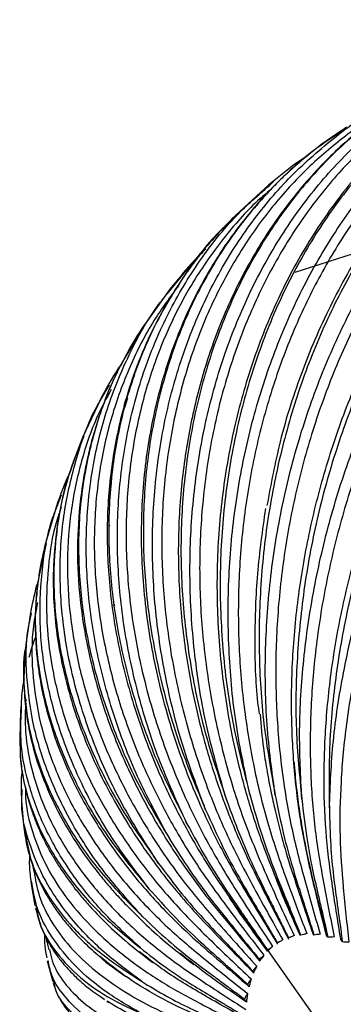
# Paper-space layout '_Isométrica' of a CAD drawing. Header units: millimetres. Extents: x -1033 to 124, y -743 to 515.
# Tile 19 of 44: x -896 to -858, y -346 to -228. Entities that reach past the tile are written whole.
import ezdxf

# ---------------------------------------------------------------- set-up
doc = ezdxf.new("R2010")
doc.units = ezdxf.units.MM

psp = doc.layouts.new('_Isométrica')

# ---------------------------------------------------------------- linework, layer by layer
at = {"color": 7, "linetype": 'Continuous', "lineweight": 25}
for p, q in [((-866.57, -247.44), (-871.02, -251.54)), ((-865.96, -246.97), (-866.61, -247.48)), ((-866.54, -247.55), (-865.96, -247.01)), ((-870.97, -251.49), (-871.42, -251.98)), ((-870.9, -251.56), (-871.37, -251.99)), ((-855.46, -255.39), (-863.46, -257.93)), ((-878.27, -259.94), (-875.51, -256.53)), ((-878.29, -259.78), (-881.58, -264.36)), ((-878.04, -259.5), (-878.35, -259.86)), ((-881.48, -264.28), (-882.37, -265.8)), ((-886.71, -273.23), (-885.64, -271.39)), ((-886.69, -273.06), (-888.87, -277.68)), ((-888.8, -277.51), (-888.94, -277.91)), ((-888.71, -277.54), (-888.86, -277.92)), ((-892.1, -286.42), (-891.37, -284.53)), ((-892.08, -286.2), (-893.36, -290.61)), ((-885.61, -288.21), (-885.74, -288.33)), ((-893.22, -290.39), (-893.57, -292.05)), ((-885.01, -297.7), (-885.19, -297.88)), ((-895.12, -298.9), (-895.64, -302.45)), ((-895.03, -298.91), (-894.99, -298.71)), ((-896.22, -309.64), (-896.31, -310.48)), ((-896.18, -310.49), (-896.17, -309.69)), ((-896.3, -310.48), (-896.38, -313.64)), ((-896.39, -313.64), (-896.36, -314.19)), ((-896.26, -313.64), (-896.27, -314.14)), ((-863.57, -316.48), (-863.54, -316.83)), ((-896.13, -321.2), (-896.09, -319.77)), ((-896.16, -321.2), (-895.93, -324.03)), ((-895.92, -324.03), (-895.68, -325.14)), ((-894.84, -328.85), (-894.71, -329.65)), ((-895.05, -330.75), (-895.01, -331.16)), ((-895.01, -331.16), (-894.56, -333.71)), ((-894.91, -331.14), (-894.98, -330.79)), ((-894.44, -333.69), (-894.39, -333.94)), ((-865.31, -338.05), (-865.59, -338.23)), ((-861.16, -337.24), (-861.27, -337.17)), ((-843.77, -371.52), (-866.65, -339.11)), ((-893.09, -340.31), (-893.06, -340.48)), ((-893.05, -340.48), (-892.43, -342.82)), ((-892.94, -340.45), (-892.97, -340.32)), ((-892.33, -342.79), (-892.3, -342.94)), ((-885.96, -345.14), (-885.73, -345.3))]:
    psp.add_line(p, q, dxfattribs=at)
for points, knots in [([(-825.22, -228.58), (-826.36, -228.78), (-828.61, -229.17), (-831.7, -230.03), (-834.55, -230.99), (-837.23, -232.08), (-841.09, -233.93), (-846, -236.92), (-851.68, -241.56), (-856.81, -247.03), (-861.32, -253.25), (-865.16, -260.15), (-868.27, -267.61), (-870.61, -275.54), (-872.15, -283.82), (-872.86, -292.34), (-872.73, -300.98), (-871.78, -309.61), (-870.41, -316.23), (-869.13, -320.84), (-868.3, -323.52), (-867.34, -326.31), (-866.09, -329.58), (-864.51, -333.25), (-863.38, -335.93), (-862.83, -337.24)], [0, 0, 0, 0, 0.0286183, 0.0566188, 0.0820348, 0.1068198, 0.1310883, 0.1917096, 0.2521105, 0.312734, 0.3730776, 0.4333447, 0.494023, 0.5542926, 0.6145707, 0.6752012, 0.7354019, 0.7957294, 0.8562899, 0.8763067, 0.8959394, 0.9151892, 0.938406, 0.9700147, 1, 1, 1, 1]), ([(-868.81, -320.53), (-869.41, -317.73), (-870.62, -312.14), (-871.43, -303.49), (-871.49, -294.82), (-870.73, -286.23), (-869.18, -277.85), (-866.85, -269.79), (-863.78, -262.16), (-860.02, -255.07), (-855.6, -248.62), (-850.6, -242.91), (-845.08, -238), (-839.1, -233.96), (-832.76, -230.88), (-826.16, -228.73), (-821.64, -228.17), (-819.38, -227.88)], [0, 0, 0, 0, 0.066437, 0.132811, 0.199713, 0.26608, 0.332528, 0.399407, 0.465726, 0.532273, 0.599086, 0.665379, 0.732051, 0.799173, 0.866265, 0.933076, 1, 1, 1, 1]), ([(-817.52, -228.33), (-818.97, -228.43), (-822.37, -228.65), (-827.55, -229.89), (-832.95, -231.83), (-838.05, -234.4), (-842.91, -237.58), (-847.6, -241.45), (-852.08, -246.05), (-856.25, -251.36), (-860.02, -257.34), (-863.3, -263.93), (-866, -271.01), (-868.08, -278.47), (-869.49, -286.18), (-870.21, -293.99), (-870.27, -301.77), (-869.69, -309.37), (-868.52, -316.69), (-866.85, -323.64), (-864.58, -330.37), (-862.9, -334.77), (-862.02, -337.07)], [0, 0, 0, 0, 0.037544, 0.087579, 0.136104, 0.18296, 0.229816, 0.278342, 0.328376, 0.379718, 0.432124, 0.485319, 0.538999, 0.592843, 0.646527, 0.699729, 0.752146, 0.803501, 0.853552, 0.902095, 0.948971, 1, 1, 1, 1]), ([(-808.93, -227.78), (-810.73, -227.73), (-814.75, -227.63), (-820.96, -228.71), (-827.49, -230.75), (-833.81, -233.84), (-839.82, -237.87), (-845.42, -242.79), (-850.52, -248.51), (-855.06, -254.95), (-858.99, -262.04), (-862.25, -269.67), (-864.79, -277.74), (-866.59, -286.12), (-867.61, -294.71), (-867.83, -303.39), (-867.31, -312.04), (-866.3, -317.67), (-865.8, -320.48)], [0, 0, 0, 0, 0.051132, 0.114035, 0.177298, 0.240987, 0.304648, 0.368043, 0.431544, 0.494483, 0.557596, 0.621016, 0.683924, 0.747146, 0.810473, 0.873371, 0.936711, 1, 1, 1, 1]), ([(-865.8, -320.48), (-866.18, -317.69), (-866.92, -312.11), (-867.08, -303.48), (-866.51, -294.84), (-865.16, -286.27), (-863.06, -277.9), (-860.25, -269.86), (-856.76, -262.24), (-852.63, -255.17), (-847.94, -248.73), (-842.73, -243.02), (-837.09, -238.12), (-831.06, -234.08), (-824.76, -230.99), (-818.29, -228.88), (-811.75, -227.88), (-806.95, -227.65), (-804.41, -228.06), (-804, -228.13)], [0, 0, 0, 0, 0.061562, 0.123065, 0.185058, 0.246554, 0.308126, 0.370098, 0.43155, 0.493213, 0.555123, 0.616552, 0.678331, 0.740528, 0.802696, 0.864605, 0.926617, 0.988081, 1, 1, 1, 1]), ([(-808.86, -227.7), (-810.35, -227.68), (-813.21, -227.66), (-817.11, -228.07), (-820.8, -228.75), (-825.55, -230.04), (-831.33, -232.36), (-837.94, -236.26), (-844.12, -241.2), (-849.75, -247.1), (-854.77, -253.85), (-859.09, -261.36), (-862.62, -269.51), (-865.27, -277.7), (-866.31, -283.27), (-866.79, -285.83)], [0, 0, 0, 0, 0.053401, 0.102127, 0.148674, 0.194188, 0.285535, 0.376827, 0.467791, 0.559073, 0.649891, 0.740741, 0.832047, 0.922714, 1, 1, 1, 1]), ([(-802.45, -228.73), (-802.47, -228.73), (-804.4, -228.35), (-808.31, -228.37), (-814.05, -228.84), (-819.62, -230.15), (-824.94, -232.1), (-830, -234.67), (-834.9, -237.85), (-839.67, -241.72), (-844.29, -246.31), (-848.68, -251.62), (-852.72, -257.59), (-856.34, -264.16), (-859.44, -271.23), (-861.97, -278.68), (-863.88, -286.37), (-865.14, -294.17), (-865.76, -301.92), (-865.76, -309.51), (-865.17, -316.81), (-864.07, -323.73), (-862.38, -330.44), (-861.09, -334.83), (-860.42, -337.12)], [0, 0, 0, 0, 0.000601, 0.049724, 0.097848, 0.144748, 0.190234, 0.234153, 0.278073, 0.323559, 0.370458, 0.418583, 0.467705, 0.517567, 0.567883, 0.618355, 0.668674, 0.718543, 0.767675, 0.815813, 0.862728, 0.90823, 0.952168, 1, 1, 1, 1]), ([(-796.46, -229.3), (-797.63, -229.09), (-800.88, -228.51), (-806.37, -228.69), (-812.8, -229.73), (-819.2, -231.83), (-825.48, -234.91), (-831.53, -238.93), (-837.26, -243.84), (-842.57, -249.54), (-847.4, -255.95), (-851.69, -263), (-855.38, -270.58), (-858.43, -278.59), (-860.78, -286.91), (-862.4, -295.44), (-863.27, -304.04), (-863.43, -312.62), (-862.89, -318.19), (-862.62, -320.98)], [0, 0, 0, 0, 0.034019, 0.094517, 0.154543, 0.214914, 0.275691, 0.336441, 0.396937, 0.457535, 0.517596, 0.577824, 0.638344, 0.698375, 0.758707, 0.819139, 0.879161, 0.939605, 1, 1, 1, 1]), ([(-825.18, -228.68), (-826.33, -228.83), (-829.77, -229.3), (-835.3, -231.17), (-841.67, -234.2), (-847.64, -238.24), (-853.12, -243.15), (-858.02, -248.86), (-862.29, -255.29), (-865.88, -262.35), (-868.72, -269.95), (-870.8, -277.99), (-872.07, -286.34), (-872.53, -294.89), (-872.14, -303.53), (-870.98, -312.14), (-869.53, -317.73), (-868.81, -320.53)], [0, 0, 0, 0, 0.034636, 0.103568, 0.172965, 0.242331, 0.311407, 0.380599, 0.449179, 0.517949, 0.587051, 0.655597, 0.724485, 0.793488, 0.862023, 0.931039, 1, 1, 1, 1]), ([(-862.62, -320.98), (-862.76, -318.24), (-863.03, -312.75), (-862.49, -304.27), (-861.26, -295.76), (-859.28, -287.31), (-856.62, -279.06), (-853.29, -271.12), (-849.35, -263.59), (-844.86, -256.59), (-839.86, -250.22), (-834.45, -244.56), (-828.67, -239.68), (-822.6, -235.65), (-816.34, -232.55), (-810, -230.43), (-803.67, -229.29), (-797.46, -229.26), (-793.08, -229.7), (-790.88, -230.45), (-790.6, -230.54)], [0, 0, 0, 0, 0.058153, 0.11625, 0.17481, 0.232901, 0.291064, 0.349603, 0.407653, 0.465901, 0.524383, 0.58241, 0.640769, 0.699521, 0.758247, 0.816727, 0.875306, 0.933366, 0.991587, 1, 1, 1, 1]), ([(-871.6, -321.12), (-872.41, -318.36), (-874.05, -312.83), (-875.48, -304.28), (-876.12, -295.71), (-875.91, -287.2), (-874.87, -278.9), (-873, -270.9), (-870.32, -263.34), (-866.89, -256.3), (-862.74, -249.9), (-857.93, -244.21), (-852.53, -239.31), (-846.58, -235.31), (-840.91, -232.45), (-837.14, -231.37), (-835.62, -230.93)], [0, 0, 0, 0, 0.0728944, 0.1457197, 0.2191249, 0.2919421, 0.3648488, 0.4382286, 0.5109935, 0.5840082, 0.6573153, 0.7300519, 0.8032048, 0.8768506, 0.9504639, 1, 1, 1, 1]), ([(-789.23, -231.38), (-789.29, -231.36), (-791.08, -230.71), (-794.82, -230.19), (-800.34, -229.9), (-805.87, -230.51), (-811.28, -231.83), (-816.51, -233.81), (-821.55, -236.38), (-826.47, -239.56), (-831.33, -243.4), (-836.11, -247.96), (-840.71, -253.23), (-845.05, -259.14), (-849.02, -265.64), (-852.55, -272.62), (-855.56, -279.98), (-857.99, -287.56), (-859.81, -295.24), (-861.02, -302.88), (-861.62, -310.34), (-861.64, -317.52), (-861.15, -324.33), (-860.07, -330.91), (-859.19, -335.22), (-858.73, -337.47)], [0, 0, 0, 0, 0.001417, 0.04887, 0.09562, 0.141421, 0.186055, 0.229344, 0.271142, 0.312941, 0.356229, 0.400864, 0.446664, 0.493414, 0.540868, 0.588754, 0.636787, 0.684677, 0.732137, 0.778896, 0.824709, 0.869358, 0.912662, 0.954478, 1, 1, 1, 1]), ([(-782.5, -233.13), (-783.71, -232.69), (-786.76, -231.59), (-792.01, -230.93), (-798.09, -231.04), (-804.31, -232.19), (-810.57, -234.32), (-816.81, -237.41), (-822.9, -241.42), (-828.76, -246.29), (-834.29, -251.93), (-839.42, -258.26), (-844.09, -265.21), (-848.24, -272.66), (-851.8, -280.53), (-854.73, -288.7), (-856.99, -297.05), (-858.53, -305.47), (-859.4, -313.86), (-859.35, -319.3), (-859.32, -322.02)], [0, 0, 0, 0, 0.037067, 0.093606, 0.150372, 0.206696, 0.263343, 0.320371, 0.377373, 0.434138, 0.490997, 0.547354, 0.603867, 0.660653, 0.716981, 0.773591, 0.830295, 0.886615, 0.943331, 1, 1, 1, 1]), ([(-834.43, -231.04), (-834.61, -231.08), (-836.69, -231.53), (-840.42, -233.04), (-845.56, -235.55), (-850.39, -238.75), (-855, -242.6), (-859.35, -247.18), (-863.32, -252.46), (-866.83, -258.4), (-869.79, -264.94), (-872.13, -271.96), (-873.78, -279.36), (-874.72, -287), (-874.95, -294.73), (-874.48, -302.42), (-873.36, -309.95), (-871.65, -317.18), (-869.45, -324.04), (-866.63, -330.69), (-864.59, -335.04), (-863.52, -337.3)], [0, 0, 0, 0, 0.005161, 0.05807, 0.109158, 0.160246, 0.213155, 0.26771, 0.323689, 0.380829, 0.438828, 0.497357, 0.556065, 0.614598, 0.672606, 0.729757, 0.785751, 0.840323, 0.893252, 0.944362, 1, 1, 1, 1]), ([(-859.32, -322.02), (-859.21, -319.36), (-858.99, -314.06), (-857.73, -305.83), (-855.81, -297.56), (-853.2, -289.35), (-849.95, -281.3), (-846.09, -273.55), (-841.69, -266.19), (-836.81, -259.33), (-831.51, -253.06), (-825.87, -247.48), (-819.96, -242.65), (-813.84, -238.63), (-807.63, -235.52), (-801.42, -233.35), (-795.31, -232.15), (-789.4, -231.95), (-783.85, -232.63), (-780.49, -233.86), (-778.87, -234.45)], [0, 0, 0, 0, 0.055631, 0.11121, 0.167232, 0.222804, 0.278445, 0.334447, 0.389979, 0.445703, 0.501649, 0.55716, 0.612989, 0.669194, 0.725374, 0.781319, 0.837358, 0.892901, 0.948598, 1, 1, 1, 1]), ([(-841.72, -232.84), (-842.87, -233.29), (-845.17, -234.21), (-848.27, -235.83), (-851.19, -237.57), (-854.78, -240.07), (-858.96, -243.6), (-863.45, -248.51), (-867.38, -254.01), (-870.72, -260.06), (-873.43, -266.58), (-875.46, -273.5), (-876.81, -280.73), (-877.46, -288.19), (-877.39, -295.8), (-876.68, -302.82), (-875.53, -309.17), (-874.13, -314.77), (-872.74, -319.08), (-871.62, -322.13), (-870.76, -324.3), (-869.62, -326.97), (-868.03, -330.32), (-866.13, -333.96), (-864.83, -336.51), (-864.21, -337.72)], [0, 0, 0, 0, 0.032804, 0.065618, 0.096666, 0.126748, 0.186193, 0.245883, 0.30534, 0.364637, 0.424295, 0.483815, 0.543066, 0.602604, 0.662172, 0.721394, 0.765718, 0.810321, 0.853195, 0.868652, 0.884517, 0.906276, 0.93467, 0.969104, 1, 1, 1, 1]), ([(-841.69, -232.86), (-841.95, -232.94), (-844.47, -233.71), (-848.92, -236.1), (-854.88, -240.04), (-860.24, -244.94), (-864.96, -250.59), (-868.98, -256.95), (-872.24, -263.93), (-874.72, -271.42), (-876.36, -279.34), (-877.15, -287.56), (-877.08, -295.97), (-876.13, -304.45), (-874.38, -312.9), (-872.53, -318.38), (-871.6, -321.12)], [0, 0, 0, 0, 0.008698, 0.08544, 0.162147, 0.238533, 0.315048, 0.390885, 0.466933, 0.543349, 0.619149, 0.695328, 0.771633, 0.847421, 0.923741, 1, 1, 1, 1]), ([(-777.72, -235.5), (-779.08, -234.96), (-782.01, -233.79), (-786.88, -232.97), (-792.11, -232.85), (-797.41, -233.52), (-802.67, -234.9), (-807.81, -236.91), (-812.82, -239.5), (-817.77, -242.66), (-822.72, -246.48), (-827.66, -250.98), (-832.49, -256.16), (-837.12, -261.97), (-841.47, -268.34), (-845.43, -275.17), (-848.93, -282.34), (-851.9, -289.74), (-854.31, -297.21), (-856.12, -304.63), (-857.35, -311.87), (-858, -318.82), (-858.13, -325.4), (-857.68, -331.76), (-857.22, -335.92), (-856.98, -338.09)], [0, 0, 0, 0, 0.0392352, 0.0848914, 0.1298709, 0.1739366, 0.2168809, 0.2585299, 0.2987455, 0.3389611, 0.3806101, 0.4235543, 0.46762, 0.5125996, 0.5582558, 0.6043285, 0.6505428, 0.6966187, 0.7422812, 0.7872698, 0.8313471, 0.8743052, 0.9159698, 0.9562024, 1, 1, 1, 1]), ([(-874.13, -322.26), (-875.14, -319.56), (-877.16, -314.18), (-879.15, -305.85), (-880.34, -297.48), (-880.63, -289.16), (-880.05, -281.03), (-878.59, -273.2), (-876.27, -265.76), (-873.14, -258.84), (-869.23, -252.53), (-864.61, -246.9), (-859.28, -242.11), (-855.01, -238.97), (-852.39, -237.74), (-851.92, -237.52)], [0, 0, 0, 0, 0.081646, 0.163214, 0.245432, 0.326991, 0.408651, 0.49084, 0.572341, 0.654121, 0.736229, 0.817698, 0.899633, 0.982121, 1, 1, 1, 1]), ([(-850.03, -237.09), (-850.81, -237.46), (-853.3, -238.66), (-857.21, -241.35), (-861.76, -245.15), (-865.98, -249.68), (-869.77, -254.9), (-873.05, -260.75), (-875.72, -267.18), (-877.71, -274.07), (-878.98, -281.32), (-879.49, -288.8), (-879.26, -296.36), (-878.32, -303.88), (-876.71, -311.21), (-874.51, -318.26), (-871.82, -324.94), (-868.5, -331.4), (-866.13, -335.62), (-864.89, -337.82)], [0, 0, 0, 0, 0.02553, 0.081414, 0.139289, 0.198965, 0.260199, 0.322703, 0.386148, 0.450171, 0.514391, 0.578418, 0.641871, 0.704388, 0.765638, 0.825333, 0.883231, 0.939138, 1, 1, 1, 1]), ([(-857.25, -240.54), (-858.29, -241.23), (-860.17, -242.49), (-862.53, -244.41), (-864.36, -246.03), (-865.86, -247.49), (-867.22, -248.91), (-869.34, -251.32), (-872.05, -254.9), (-875.36, -260.46), (-878.28, -267.11), (-880.51, -274.9), (-881.74, -283.12), (-881.97, -291.62), (-881.18, -300.29), (-879.66, -307.7), (-877.86, -313.77), (-876.18, -318.42), (-874.62, -322.07), (-873.24, -324.98), (-871.91, -327.59), (-870.06, -330.89), (-867.82, -334.53), (-866.27, -337.1), (-865.53, -338.32)], [0, 0, 0, 0, 0.036947, 0.067132, 0.090668, 0.110902, 0.130808, 0.150402, 0.208088, 0.265452, 0.342099, 0.419015, 0.495415, 0.572227, 0.648845, 0.725218, 0.768263, 0.811232, 0.851003, 0.868771, 0.892644, 0.924589, 0.964029, 1, 1, 1, 1]), ([(-857.41, -240.78), (-858.73, -241.62), (-862.04, -243.75), (-866.65, -248.12), (-871.22, -253.67), (-875.01, -259.91), (-877.99, -266.74), (-880.12, -274.06), (-881.38, -281.77), (-881.73, -289.77), (-881.19, -297.93), (-879.73, -306.14), (-877.46, -314.32), (-875.24, -319.61), (-874.13, -322.26)], [0, 0, 0, 0, 0.0569958, 0.1429688, 0.229086, 0.314441, 0.4000328, 0.4860389, 0.5713517, 0.6570909, 0.7429723, 0.8282723, 0.9141708, 1, 1, 1, 1]), ([(-861.99, -244.01), (-862.24, -244.16), (-863.63, -245.04), (-864.91, -246.1), (-865.96, -246.97)], [0, 0, 0, 0, 0.175416, 1, 1, 1, 1]), ([(-857.96, -337.71), (-858.32, -335.49), (-859.01, -331.24), (-859.81, -324.75), (-860.03, -318.03), (-859.73, -310.94), (-858.86, -303.56), (-857.38, -296.01), (-855.3, -288.41), (-852.63, -280.9), (-849.4, -273.61), (-845.69, -266.69), (-841.55, -260.24), (-837.08, -254.38), (-832.93, -249.69), (-830.2, -247.21), (-829.14, -246.24)], [0, 0, 0, 0, 0.072471, 0.139043, 0.207985, 0.279067, 0.352001, 0.426443, 0.502, 0.578242, 0.654712, 0.730948, 0.806494, 0.880921, 0.953836, 1, 1, 1, 1]), ([(-876.36, -323.91), (-877.54, -321.33), (-879.9, -316.17), (-882.39, -308.16), (-884.06, -300.1), (-884.8, -292.08), (-884.62, -284.22), (-883.53, -276.62), (-881.54, -269.4), (-878.68, -262.65), (-874.97, -256.5), (-870.94, -251.38), (-867.86, -248.7), (-866.54, -247.55)], [0, 0, 0, 0, 0.092933, 0.185779, 0.279363, 0.372198, 0.465148, 0.5587, 0.651468, 0.744555, 0.838015, 0.930747, 1, 1, 1, 1]), ([(-866.39, -248.07), (-866.81, -248.41), (-868.78, -250.04), (-871.84, -253.55), (-875.51, -258.63), (-878.57, -264.36), (-880.99, -270.61), (-882.68, -277.31), (-883.6, -284.34), (-883.74, -291.57), (-883.1, -298.87), (-881.73, -306.1), (-879.69, -313.15), (-877.05, -319.92), (-873.92, -326.31), (-870.17, -332.48), (-867.5, -336.51), (-866.11, -338.61)], [0, 0, 0, 0, 0.0183002, 0.0863645, 0.1562063, 0.2274964, 0.2998591, 0.3728819, 0.4461291, 0.5191569, 0.5915295, 0.6628341, 0.7326943, 0.8007805, 0.8668167, 0.9305832, 1, 1, 1, 1]), ([(-871.42, -251.98), (-872.17, -252.76), (-873.65, -254.31), (-875.48, -256.64), (-877.02, -258.79), (-878.31, -260.81), (-879.85, -263.48), (-881.52, -266.91), (-883.44, -271.95), (-885.01, -278.04), (-885.93, -285.22), (-885.97, -292.64), (-885.13, -300.18), (-883.44, -307.76), (-881.04, -314.88), (-878.13, -321.43), (-875.62, -326.02), (-873.66, -329.2), (-872.3, -331.29), (-870.53, -333.79), (-868.63, -336.46), (-867.32, -338.3), (-866.74, -339.12)], [0, 0, 0, 0, 0.0363027, 0.0720796, 0.100944, 0.1284523, 0.1553068, 0.2072498, 0.2593869, 0.3385566, 0.4171674, 0.4960143, 0.5750724, 0.6536042, 0.7324148, 0.7987999, 0.8639249, 0.8837817, 0.9062738, 0.9356014, 0.9712147, 1, 1, 1, 1]), ([(-871.37, -251.99), (-871.63, -252.23), (-873.64, -254.04), (-876.66, -258.1), (-880.31, -264.12), (-883.03, -270.75), (-884.87, -277.82), (-885.78, -285.25), (-885.75, -292.92), (-884.8, -300.74), (-882.9, -308.59), (-880.17, -316.37), (-877.63, -321.4), (-876.36, -323.91)], [0, 0, 0, 0, 0.015146, 0.114107, 0.212192, 0.31055, 0.409384, 0.50742, 0.605947, 0.704638, 0.80266, 0.90137, 1, 1, 1, 1]), ([(-874.11, -255.12), (-874.58, -255.59), (-875.97, -256.93), (-877.22, -258.48), (-878.04, -259.5)], [0, 0, 0, 0, 0.3436499, 1, 1, 1, 1]), ([(-878.25, -326.06), (-879.58, -323.63), (-882.24, -318.77), (-885.16, -311.19), (-887.23, -303.55), (-888.35, -295.91), (-888.53, -288.41), (-887.76, -281.14), (-886.05, -274.18), (-883.38, -267.71), (-880.76, -262.92), (-878.77, -260.54), (-878.27, -259.94)], [0, 0, 0, 0, 0.106827, 0.213553, 0.321128, 0.427842, 0.534687, 0.642226, 0.748863, 0.855866, 0.963298, 1, 1, 1, 1]), ([(-877.34, -259.47), (-878.36, -260.84), (-880.61, -263.87), (-883.3, -269.16), (-885.51, -275.19), (-886.94, -281.62), (-887.56, -288.35), (-887.38, -295.25), (-886.39, -302.2), (-884.66, -309.07), (-882.24, -315.74), (-879.23, -322.12), (-875.73, -328.14), (-871.59, -333.93), (-868.67, -337.7), (-867.15, -339.67)], [0, 0, 0, 0, 0.065185, 0.144165, 0.224334, 0.305234, 0.386382, 0.467288, 0.547467, 0.626463, 0.70386, 0.77929, 0.85245, 0.923095, 1, 1, 1, 1]), ([(-881.52, -264.26), (-882.19, -265.3), (-883.24, -266.94), (-884.09, -268.65), (-884.4, -269.27)], [0, 0, 0, 0, 0.6375, 1, 1, 1, 1]), ([(-859.67, -337.24), (-860.25, -334.97), (-861.36, -330.6), (-862.78, -323.94), (-863.62, -317.05), (-863.94, -309.79), (-863.68, -302.25), (-862.8, -294.53), (-861.29, -286.78), (-859.15, -279.13), (-856.49, -271.81), (-854.27, -267.27), (-853.19, -265.07)], [0, 0, 0, 0, 0.09966, 0.191209, 0.286016, 0.383766, 0.484063, 0.586433, 0.690337, 0.795182, 0.900341, 1, 1, 1, 1]), ([(-882.37, -265.8), (-883.15, -267.05), (-885.11, -270.22), (-887.25, -275.9), (-888.87, -282.64), (-889.49, -289.71), (-889.15, -296.98), (-887.85, -304.36), (-885.58, -311.73), (-882.46, -319.03), (-879.65, -323.71), (-878.25, -326.06)], [0, 0, 0, 0, 0.075121, 0.190592, 0.306621, 0.421716, 0.537386, 0.653247, 0.768324, 0.884209, 1, 1, 1, 1]), ([(-884.68, -269.81), (-884.72, -269.9), (-885.14, -270.7), (-885.77, -272.19), (-886.6, -274.3), (-887.3, -276.41), (-887.9, -278.52), (-888.4, -280.66), (-889.03, -284.02), (-889.52, -288.69), (-889.46, -294.75), (-888.72, -300.9), (-887.32, -307.09), (-885.27, -313.24), (-883.13, -318.05), (-881.32, -321.53), (-880.11, -323.69), (-878.87, -325.72), (-877.56, -327.76), (-875.91, -330.14), (-873.64, -333.18), (-870.75, -336.62), (-868.7, -339.09), (-867.71, -340.28)], [0, 0, 0, 0, 0.004126, 0.038176, 0.070534, 0.102289, 0.133615, 0.164809, 0.195881, 0.278416, 0.361053, 0.444215, 0.526802, 0.60924, 0.692146, 0.723295, 0.753865, 0.782759, 0.809963, 0.841485, 0.886703, 0.945177, 1, 1, 1, 1]), ([(-884.15, -268.78), (-884.28, -268.97), (-885.27, -270.36), (-886.07, -271.89), (-886.76, -273.2)], [0, 0, 0, 0, 0.139056, 1, 1, 1, 1]), ([(-885.42, -271.93), (-885.99, -272.98), (-887.53, -275.8), (-889.19, -280.84), (-890.44, -286.94), (-890.81, -293.31), (-890.36, -299.8), (-889.09, -306.31), (-887.06, -312.72), (-884.34, -318.93), (-881.01, -324.84), (-877.21, -330.4), (-872.77, -335.71), (-869.64, -339.17), (-868.01, -340.97)], [0, 0, 0, 0, 0.05229, 0.141065, 0.23065, 0.32051, 0.4101, 0.498887, 0.586364, 0.672069, 0.755597, 0.83661, 0.914839, 1, 1, 1, 1]), ([(-879.77, -328.66), (-881.22, -326.42), (-884.12, -321.93), (-887.4, -314.89), (-889.81, -307.76), (-891.24, -300.6), (-891.71, -293.54), (-891.21, -286.65), (-889.65, -280.09), (-888.12, -275.6), (-886.85, -273.46), (-886.71, -273.23)], [0, 0, 0, 0, 0.122975, 0.245834, 0.369671, 0.492516, 0.615512, 0.739307, 0.862063, 0.985242, 1, 1, 1, 1]), ([(-885.62, -285.29), (-885.44, -283.39), (-885.05, -279.2), (-884.23, -275.11), (-883.46, -273.04), (-883.45, -273.03)], [0, 0, 0, 0, 0.451845, 0.997745, 1, 1, 1, 1]), ([(-888.94, -277.91), (-889.58, -279.58), (-890.88, -282.95), (-891.92, -287.9), (-892.52, -293.87), (-892.2, -300.78), (-890.56, -308.65), (-887.65, -316.48), (-884.52, -322.29), (-882.02, -326.13), (-880.63, -328.1), (-879.19, -330.03), (-877.42, -332.23), (-874.98, -335.03), (-871.83, -338.24), (-869.58, -340.55), (-868.48, -341.69)], [0, 0, 0, 0, 0.079653, 0.1608763, 0.2386164, 0.3551537, 0.4721836, 0.5884022, 0.7052813, 0.7384327, 0.7698951, 0.7994557, 0.8316992, 0.8787243, 0.9407009, 1, 1, 1, 1]), ([(-888.86, -277.92), (-889.45, -279.31), (-890.88, -282.69), (-892.04, -288.46), (-892.47, -295.08), (-891.87, -301.87), (-890.29, -308.72), (-887.73, -315.54), (-884.31, -322.25), (-881.28, -326.52), (-879.77, -328.66)], [0, 0, 0, 0, 0.090435, 0.220823, 0.350159, 0.480142, 0.61034, 0.739657, 0.869881, 1, 1, 1, 1]), ([(-890.51, -282.15), (-890.56, -282.25), (-891.23, -283.6), (-891.7, -285.06), (-892.14, -286.41)], [0, 0, 0, 0, 0.071202, 1, 1, 1, 1]), ([(-891.42, -286.08), (-891.59, -286.55), (-892.41, -288.83), (-893.06, -293.2), (-893.31, -299.11), (-892.64, -305.14), (-891.16, -311.14), (-888.9, -317.02), (-885.94, -322.68), (-882.38, -328.04), (-878.34, -333.05), (-873.66, -337.8), (-870.37, -340.89), (-868.66, -342.5)], [0, 0, 0, 0, 0.025911, 0.127506, 0.229413, 0.331015, 0.431705, 0.530909, 0.628104, 0.722831, 0.814705, 0.903422, 1, 1, 1, 1]), ([(-867.69, -310.78), (-867.75, -310.32), (-868.14, -307.35), (-868.26, -301.73), (-868.03, -293.95), (-867.3, -288.79), (-866.93, -286.19)], [0, 0, 0, 0, 0.056708, 0.365313, 0.680297, 1, 1, 1, 1]), ([(-880.91, -331.69), (-882.45, -329.66), (-885.54, -325.61), (-889.08, -319.19), (-891.74, -312.66), (-893.42, -306.07), (-894.13, -299.51), (-893.73, -293.12), (-893.02, -288.73), (-892.18, -286.6), (-892.1, -286.42)], [0, 0, 0, 0, 0.1407928, 0.2814521, 0.4232317, 0.5638753, 0.704692, 0.8464224, 0.986965, 1, 1, 1, 1]), ([(-893.3, -290.38), (-893.58, -291.54), (-893.96, -293.05), (-894.13, -294.57), (-894.17, -294.91)], [0, 0, 0, 0, 0.773343, 1, 1, 1, 1]), ([(-893.57, -292.05), (-893.81, -293.1), (-894.53, -296.1), (-894.6, -301.3), (-893.87, -307.52), (-892.08, -313.77), (-889.32, -319.94), (-885.67, -325.97), (-882.49, -329.78), (-880.91, -331.69)], [0, 0, 0, 0, 0.081399, 0.233878, 0.38712, 0.540615, 0.693072, 0.846598, 1, 1, 1, 1]), ([(-894.15, -294.76), (-894.22, -294.98), (-894.66, -296.32), (-894.91, -297.72), (-895.12, -298.89)], [0, 0, 0, 0, 0.1629014, 1, 1, 1, 1]), ([(-894.24, -295.51), (-894.29, -295.9), (-894.44, -296.99), (-894.52, -298.68), (-894.54, -300.6), (-894.46, -302.44), (-894.3, -304.26), (-893.86, -307.58), (-892.72, -312.4), (-890.24, -318.67), (-886.8, -324.78), (-883.42, -329.35), (-880.71, -332.49), (-879.03, -334.29), (-877.17, -336.15), (-874.84, -338.32), (-872.04, -340.71), (-870.02, -342.46), (-869.04, -343.32)], [0, 0, 0, 0, 0.022901, 0.064269, 0.101361, 0.13772, 0.173396, 0.208901, 0.333462, 0.457091, 0.580936, 0.705195, 0.746249, 0.786509, 0.82598, 0.873671, 0.938541, 1, 1, 1, 1]), ([(-894.25, -297.45), (-894.44, -298.38), (-894.99, -301.09), (-894.95, -305.7), (-894.19, -311.18), (-892.55, -316.6), (-890.14, -321.87), (-887.02, -326.92), (-883.3, -331.65), (-879.11, -336.04), (-874.26, -340.17), (-870.87, -342.84), (-869.1, -344.23)], [0, 0, 0, 0, 0.058464, 0.168435, 0.278077, 0.386735, 0.493789, 0.598675, 0.700898, 0.800043, 0.89578, 1, 1, 1, 1]), ([(-881.63, -335.08), (-883.24, -333.3), (-886.45, -329.74), (-890.17, -324.04), (-893.01, -318.18), (-894.86, -312.22), (-895.64, -306.27), (-895.68, -301.8), (-895.14, -299.4), (-895.03, -298.91)], [0, 0, 0, 0, 0.159522, 0.318893, 0.479533, 0.638886, 0.798435, 0.959019, 1, 1, 1, 1]), ([(-894.49, -301.52), (-894.55, -301.7), (-894.87, -302.51), (-895.1, -303.35), (-895.29, -304.01)], [0, 0, 0, 0, 0.221035, 1, 1, 1, 1]), ([(-895.64, -302.54), (-895.65, -302.59), (-896.05, -304.45), (-895.91, -308.24), (-895.12, -313.84), (-893.2, -319.42), (-890.32, -324.87), (-886.54, -330.15), (-883.27, -333.44), (-881.63, -335.08)], [0, 0, 0, 0, 0.004447, 0.169699, 0.335778, 0.502132, 0.66736, 0.833747, 1, 1, 1, 1]), ([(-895.64, -302.45), (-895.75, -303.76), (-895.96, -306.2), (-895.77, -309.49), (-895.26, -313.07), (-894.2, -317.04), (-892.41, -321.42), (-890.03, -325.69), (-887.75, -328.9), (-885.94, -331.1), (-884.78, -332.44), (-883.34, -333.97), (-881.42, -335.89), (-878.81, -338.24), (-876.69, -339.88), (-875.53, -340.77)], [0, 0, 0, 0, 0.090652, 0.169855, 0.245263, 0.356008, 0.465895, 0.575531, 0.685088, 0.720857, 0.755874, 0.795662, 0.849509, 0.91756, 1, 1, 1, 1]), ([(-895.86, -306.58), (-895.89, -306.71), (-896.12, -307.72), (-896.17, -308.74), (-896.22, -309.64)], [0, 0, 0, 0, 0.131695, 1, 1, 1, 1]), ([(-895.67, -309), (-895.72, -310.31), (-895.82, -313.26), (-894.94, -317.83), (-893.26, -322.62), (-890.76, -327.22), (-887.57, -331.58), (-883.76, -335.63), (-879.49, -339.34), (-874.57, -342.78), (-871.12, -344.99), (-869.32, -346.14)], [0, 0, 0, 0, 0.096184, 0.215352, 0.333451, 0.449807, 0.563806, 0.67491, 0.782669, 0.886724, 1, 1, 1, 1]), ([(-881.94, -338.79), (-883.58, -337.28), (-886.85, -334.26), (-890.66, -329.34), (-893.6, -324.24), (-895.48, -318.98), (-896.39, -314.37), (-896.24, -311.55), (-896.18, -310.49)], [0, 0, 0, 0, 0.178328, 0.356487, 0.536064, 0.714203, 0.892561, 1, 1, 1, 1]), ([(-867.59, -310.8), (-867.49, -312.16), (-867.33, -314.38), (-866.83, -317.35), (-866.39, -319.73), (-865.87, -322.14), (-865.18, -325), (-864.14, -328.66), (-862.73, -332.79), (-861.75, -335.75), (-861.27, -337.17)], [0, 0, 0, 0, 0.146905, 0.240117, 0.328182, 0.411185, 0.510674, 0.651659, 0.832343, 1, 1, 1, 1]), ([(-896.36, -314.19), (-896.34, -314.95), (-896.3, -316.47), (-895.97, -318.54), (-895.57, -320.32), (-895.13, -321.85), (-894.62, -323.28), (-894.05, -324.68), (-893.4, -326.05), (-892.68, -327.39), (-891.88, -328.71), (-891.02, -330.01), (-890.1, -331.27), (-889.1, -332.53), (-887.86, -333.96), (-886.13, -335.77), (-883.68, -338.06), (-881.59, -339.65), (-880.44, -340.53)], [0, 0, 0, 0, 0.075423, 0.151799, 0.211257, 0.264548, 0.31674, 0.367692, 0.417975, 0.468169, 0.51833, 0.5682, 0.617186, 0.665315, 0.716891, 0.789339, 0.883849, 1, 1, 1, 1]), ([(-896.27, -314.14), (-896.3, -314.69), (-896.4, -316.89), (-895.52, -320.74), (-893.65, -325.58), (-890.7, -330.25), (-886.89, -334.72), (-883.59, -337.43), (-881.94, -338.79)], [0, 0, 0, 0, 0.061912, 0.249551, 0.4375, 0.624177, 0.812165, 1, 1, 1, 1]), ([(-863.54, -316.83), (-863.44, -317.87), (-863.26, -319.88), (-862.88, -322.66), (-862.48, -325.04), (-862.01, -327.49), (-861.35, -330.45), (-860.49, -333.86), (-859.89, -336.26), (-859.62, -337.38)], [0, 0, 0, 0, 0.144209, 0.280347, 0.392242, 0.485487, 0.638833, 0.831432, 1, 1, 1, 1]), ([(-896.09, -317.54), (-896.11, -317.72), (-896.28, -318.92), (-896.22, -320.15), (-896.17, -321.2)], [0, 0, 0, 0, 0.14865, 1, 1, 1, 1]), ([(-895.67, -319.7), (-895.68, -320.04), (-895.72, -321.82), (-894.92, -324.98), (-893.27, -329.09), (-890.76, -332.98), (-887.57, -336.6), (-883.76, -339.91), (-879.49, -342.89), (-874.57, -345.59), (-871.12, -347.3), (-869.32, -348.19)], [0, 0, 0, 0, 0.0303715, 0.158217, 0.2849153, 0.4097438, 0.5320439, 0.6512384, 0.766844, 0.8784761, 1, 1, 1, 1]), ([(-868.81, -320.53), (-868.36, -322.1), (-867.54, -325), (-866.16, -328.86), (-864.98, -331.76), (-864.12, -333.88), (-863.52, -335.34), (-863.08, -336.43), (-862.83, -337.03), (-862.73, -337.27)], [0, 0, 0, 0, 0.272344, 0.503116, 0.689512, 0.801165, 0.890131, 0.956409, 1, 1, 1, 1]), ([(-865.8, -320.48), (-865.48, -322.05), (-864.9, -324.96), (-863.84, -328.83), (-862.92, -331.73), (-862.24, -333.85), (-861.77, -335.31), (-861.42, -336.4), (-861.23, -337), (-861.16, -337.24)], [0, 0, 0, 0, 0.272344, 0.503116, 0.689511, 0.801165, 0.890131, 0.956409, 1, 1, 1, 1]), ([(-881.82, -342.76), (-883.46, -341.54), (-886.74, -339.11), (-890.54, -335.03), (-893.49, -330.73), (-895.33, -326.23), (-896.18, -323.02), (-896.13, -321.33), (-896.13, -321.2)], [0, 0, 0, 0, 0.196431, 0.392676, 0.590484, 0.786707, 0.983171, 1, 1, 1, 1]), ([(-871.6, -321.12), (-871.03, -322.67), (-869.99, -325.52), (-868.3, -329.32), (-866.89, -332.17), (-865.86, -334.25), (-865.14, -335.69), (-864.61, -336.76), (-864.32, -337.35), (-864.2, -337.58)], [0, 0, 0, 0, 0.272344, 0.503117, 0.689512, 0.801165, 0.890131, 0.95641, 1, 1, 1, 1]), ([(-862.62, -320.98), (-862.44, -322.53), (-862.11, -325.4), (-861.4, -329.21), (-860.74, -332.07), (-860.26, -334.16), (-859.93, -335.6), (-859.68, -336.68), (-859.54, -337.27), (-859.49, -337.5)], [0, 0, 0, 0, 0.272344, 0.503117, 0.689512, 0.801166, 0.890132, 0.95641, 1, 1, 1, 1]), ([(-874.13, -322.26), (-873.45, -323.75), (-872.21, -326.52), (-870.24, -330.19), (-868.62, -332.94), (-867.43, -334.96), (-866.61, -336.34), (-866, -337.38), (-865.66, -337.95), (-865.53, -338.18)], [0, 0, 0, 0, 0.272344, 0.503116, 0.689511, 0.801165, 0.890131, 0.956409, 1, 1, 1, 1]), ([(-859.32, -322.02), (-859.29, -323.52), (-859.21, -326.31), (-858.87, -330.01), (-858.48, -332.78), (-858.2, -334.81), (-858.01, -336.21), (-857.87, -337.25), (-857.79, -337.82), (-857.75, -338.05)], [0, 0, 0, 0, 0.272344, 0.503117, 0.689512, 0.801166, 0.890131, 0.95641, 1, 1, 1, 1]), ([(-895.94, -324.03), (-895.82, -324.88), (-895.62, -326.42), (-895.03, -328.41), (-894.44, -329.97), (-893.81, -331.3), (-893.12, -332.56), (-892.31, -333.84), (-891.37, -335.15), (-890.22, -336.53), (-888.84, -338.02), (-887.67, -339.05), (-887.04, -339.62)], [0, 0, 0, 0, 0.142144, 0.25798, 0.348595, 0.431932, 0.513289, 0.592805, 0.686002, 0.77695, 0.878812, 1, 1, 1, 1]), ([(-876.36, -323.91), (-875.59, -325.33), (-874.17, -327.97), (-871.96, -331.46), (-870.14, -334.07), (-868.82, -335.99), (-867.91, -337.3), (-867.22, -338.29), (-866.85, -338.83), (-866.7, -339.04)], [0, 0, 0, 0, 0.272343, 0.503115, 0.68951, 0.801164, 0.89013, 0.956409, 1, 1, 1, 1]), ([(-895.68, -325.14), (-895.52, -326.12), (-895.13, -328.52), (-893.34, -332.16), (-890.49, -336), (-886.71, -339.59), (-883.45, -341.71), (-881.82, -342.76)], [0, 0, 0, 0, 0.147437, 0.36096, 0.573039, 0.786606, 1, 1, 1, 1]), ([(-878.25, -326.06), (-877.4, -327.39), (-875.83, -329.85), (-873.41, -333.11), (-871.44, -335.54), (-870, -337.32), (-869.01, -338.55), (-868.26, -339.47), (-867.85, -339.97), (-867.69, -340.17)], [0, 0, 0, 0, 0.272344, 0.503117, 0.689512, 0.801165, 0.890131, 0.95641, 1, 1, 1, 1]), ([(-895.2, -327.71), (-895.22, -328.04), (-895.28, -329.05), (-895.14, -330.06), (-895.05, -330.75)], [0, 0, 0, 0, 0.322597, 1, 1, 1, 1]), ([(-879.77, -328.66), (-878.86, -329.88), (-877.16, -332.14), (-874.58, -335.11), (-872.48, -337.33), (-870.95, -338.95), (-869.89, -340.07), (-869.1, -340.9), (-868.67, -341.36), (-868.49, -341.54)], [0, 0, 0, 0, 0.272344, 0.503116, 0.689511, 0.801165, 0.890131, 0.956409, 1, 1, 1, 1]), ([(-894.67, -329.65), (-894.51, -330.61), (-894.13, -332.77), (-892.54, -335.91), (-890.14, -339.05), (-887.02, -341.9), (-883.3, -344.43), (-879.11, -346.64), (-874.26, -348.55), (-870.87, -349.74), (-869.1, -350.35)], [0, 0, 0, 0, 0.108458, 0.242646, 0.374853, 0.504383, 0.630623, 0.753062, 0.871293, 1, 1, 1, 1]), ([(-862.87, -337.16), (-863.88, -334.89), (-864.94, -332.51), (-865.86, -330.05), (-865.91, -329.93)], [0, 0, 0, 0, 0.951475, 1, 1, 1, 1]), ([(-881.28, -346.93), (-882.89, -346.02), (-886.1, -344.19), (-889.83, -341.01), (-892.63, -337.55), (-894.38, -334.24), (-894.75, -332.04), (-894.91, -331.14)], [0, 0, 0, 0, 0.212999, 0.425796, 0.640288, 0.853061, 1, 1, 1, 1]), ([(-880.91, -331.69), (-879.94, -332.78), (-878.16, -334.8), (-875.45, -337.44), (-873.26, -339.4), (-871.66, -340.83), (-870.55, -341.82), (-869.73, -342.56), (-869.27, -342.97), (-869.09, -343.13)], [0, 0, 0, 0, 0.272344, 0.503116, 0.689511, 0.801165, 0.890131, 0.956409, 1, 1, 1, 1]), ([(-866.71, -339.17), (-868.2, -337.15), (-869.79, -335.01), (-871.24, -332.79), (-871.33, -332.65)], [0, 0, 0, 0, 0.9404, 1, 1, 1, 1]), ([(-894.48, -334), (-894.31, -334.71), (-893.98, -336.05), (-893.18, -337.72), (-892.42, -339.02), (-891.63, -340.12), (-890.75, -341.17), (-889.63, -342.32), (-888.17, -343.63), (-886.89, -344.5), (-886.25, -344.94)], [0, 0, 0, 0, 0.162908, 0.307138, 0.4138, 0.513869, 0.613836, 0.719474, 0.85963, 1, 1, 1, 1]), ([(-894.39, -333.94), (-894.28, -334.55), (-893.97, -336.33), (-892.37, -339.04), (-889.66, -342.02), (-886.02, -344.7), (-882.86, -346.19), (-881.28, -346.93)], [0, 0, 0, 0, 0.115656, 0.337139, 0.557123, 0.778651, 1, 1, 1, 1]), ([(-881.63, -335.08), (-880.64, -336.03), (-878.8, -337.78), (-876.01, -340.05), (-873.76, -341.72), (-872.11, -342.95), (-870.97, -343.79), (-870.12, -344.42), (-869.66, -344.77), (-869.47, -344.91)], [0, 0, 0, 0, 0.272344, 0.503117, 0.689512, 0.801165, 0.890131, 0.95641, 1, 1, 1, 1]), ([(-862.02, -337.07), (-862.15, -337.11), (-862.4, -337.18), (-862.62, -337.24), (-862.73, -337.27)], [0, 0, 0, 0, 0.499434, 1, 1, 1, 1]), ([(-893.41, -337.14), (-893.42, -337.61), (-893.44, -338.54), (-893.24, -339.5), (-893.15, -339.97)], [0, 0, 0, 0, 0.502386, 1, 1, 1, 1]), ([(-893.25, -337.49), (-893.19, -337.78), (-893.09, -338.29), (-892.96, -338.78), (-892.9, -339)], [0, 0, 0, 0, 0.5674331, 1, 1, 1, 1]), ([(-865.53, -338.18), (-865.56, -338.19), (-865.61, -338.23), (-865.6, -338.23), (-865.59, -338.23)], [0, 0, 0, 0, 0.49956, 1, 1, 1, 1]), ([(-864.89, -337.82), (-865.01, -337.88), (-865.23, -338.01), (-865.43, -338.12), (-865.53, -338.18)], [0, 0, 0, 0, 0.499434, 1, 1, 1, 1]), ([(-863.52, -337.3), (-863.64, -337.35), (-863.88, -337.45), (-864.09, -337.54), (-864.2, -337.58)], [0, 0, 0, 0, 0.499434, 1, 1, 1, 1]), ([(-862.73, -337.27), (-862.78, -337.26), (-862.86, -337.24), (-862.87, -337.19), (-862.87, -337.16)], [0, 0, 0, 0, 0.49956, 1, 1, 1, 1]), ([(-860.42, -337.12), (-860.55, -337.15), (-860.8, -337.2), (-861.04, -337.23), (-861.16, -337.24)], [0, 0, 0, 0, 0.499434, 1, 1, 1, 1]), ([(-859.49, -337.5), (-859.54, -337.47), (-859.64, -337.39), (-859.66, -337.29), (-859.67, -337.24)], [0, 0, 0, 0, 0.49956, 1, 1, 1, 1]), ([(-858.73, -337.47), (-858.86, -337.48), (-859.12, -337.51), (-859.37, -337.51), (-859.49, -337.5)], [0, 0, 0, 0, 0.4994343, 1, 1, 1, 1]), ([(-857.75, -338.05), (-857.81, -338), (-857.92, -337.89), (-857.94, -337.77), (-857.96, -337.71)], [0, 0, 0, 0, 0.49956, 1, 1, 1, 1]), ([(-856.98, -338.09), (-857.12, -338.09), (-857.39, -338.1), (-857.63, -338.07), (-857.75, -338.05)], [0, 0, 0, 0, 0.499434, 1, 1, 1, 1]), ([(-892.81, -338.97), (-892.72, -339.43), (-892.46, -340.84), (-891.13, -342.98), (-888.9, -345.34), (-885.94, -347.39), (-882.38, -349.11), (-878.34, -350.52), (-873.66, -351.62), (-870.37, -352.26), (-868.66, -352.6)], [0, 0, 0, 0, 0.066342, 0.206869, 0.345322, 0.48097, 0.613174, 0.741397, 0.865213, 1, 1, 1, 1]), ([(-869.35, -347.26), (-871.15, -346.25), (-874.59, -344.31), (-878.96, -341.69), (-881.17, -339.93), (-882.03, -339.24)], [0, 0, 0, 0, 0.399183, 0.765873, 1, 1, 1, 1]), ([(-881.94, -338.79), (-880.93, -339.58), (-879.07, -341.04), (-876.25, -342.9), (-873.97, -344.26), (-872.3, -345.26), (-871.15, -345.95), (-870.29, -346.46), (-869.82, -346.75), (-869.63, -346.86)], [0, 0, 0, 0, 0.272344, 0.503116, 0.689511, 0.801165, 0.890131, 0.956409, 1, 1, 1, 1]), ([(-869.25, -345.27), (-871.06, -344.02), (-873.79, -342.12), (-876.31, -340.12), (-877.17, -339.44)], [0, 0, 0, 0, 0.660229, 1, 1, 1, 1]), ([(-866.7, -339.04), (-866.72, -339.07), (-866.76, -339.14), (-866.73, -339.16), (-866.71, -339.17)], [0, 0, 0, 0, 0.49956, 1, 1, 1, 1]), ([(-866.65, -339.11), (-866.66, -339.12), (-866.68, -339.14), (-866.7, -339.16), (-866.71, -339.17)], [0, 0, 0, 0, 0.559645, 1, 1, 1, 1]), ([(-866.11, -338.61), (-866.21, -338.69), (-866.43, -338.83), (-866.61, -338.97), (-866.7, -339.04)], [0, 0, 0, 0, 0.499434, 1, 1, 1, 1]), ([(-866.11, -338.61), (-866.21, -338.7), (-866.4, -338.86), (-866.58, -339.03), (-866.65, -339.11)], [0, 0, 0, 0, 0.563063, 1, 1, 1, 1]), ([(-880.33, -351.23), (-881.87, -350.63), (-884.95, -349.44), (-888.51, -347.18), (-891.12, -344.6), (-892.61, -342.33), (-892.87, -340.87), (-892.94, -340.45)], [0, 0, 0, 0, 0.227364, 0.454512, 0.683469, 0.910592, 1, 1, 1, 1]), ([(-887.04, -339.62), (-886.95, -339.7), (-885.97, -340.61), (-884.77, -341.44), (-883.69, -342.21)], [0, 0, 0, 0, 0.091492, 1, 1, 1, 1]), ([(-869.23, -349.38), (-871.01, -348.64), (-874.44, -347.22), (-879.32, -344.95), (-883.46, -342.49), (-885.74, -340.65), (-886.84, -339.77)], [0, 0, 0, 0, 0.265876, 0.51011, 0.763037, 1, 1, 1, 1]), ([(-867.69, -340.17), (-867.7, -340.21), (-867.72, -340.3), (-867.67, -340.34), (-867.65, -340.36)], [0, 0, 0, 0, 0.49956, 1, 1, 1, 1]), ([(-867.15, -339.67), (-867.25, -339.75), (-867.45, -339.92), (-867.61, -340.09), (-867.69, -340.17)], [0, 0, 0, 0, 0.499434, 1, 1, 1, 1]), ([(-867.15, -339.67), (-867.25, -339.79), (-867.42, -340.02), (-867.58, -340.26), (-867.65, -340.36)], [0, 0, 0, 0, 0.556918, 1, 1, 1, 1]), ([(-868.01, -340.97), (-868.1, -341.07), (-868.28, -341.26), (-868.42, -341.44), (-868.49, -341.54)], [0, 0, 0, 0, 0.499434, 1, 1, 1, 1]), ([(-868.49, -341.54), (-868.49, -341.59), (-868.49, -341.7), (-868.43, -341.77), (-868.4, -341.8)], [0, 0, 0, 0, 0.49956, 1, 1, 1, 1]), ([(-868.01, -340.97), (-868.08, -341.12), (-868.22, -341.39), (-868.34, -341.67), (-868.4, -341.8)], [0, 0, 0, 0, 0.557516, 1, 1, 1, 1]), ([(-892.3, -342.94), (-892.26, -343.18), (-892.05, -344.35), (-890.71, -346.13), (-888.24, -348.23), (-884.83, -349.97), (-881.83, -350.81), (-880.33, -351.23)], [0, 0, 0, 0, 0.063211, 0.297829, 0.530859, 0.765524, 1, 1, 1, 1]), ([(-881.82, -342.76), (-880.82, -343.38), (-878.96, -344.52), (-876.16, -345.95), (-873.88, -346.98), (-872.23, -347.74), (-871.08, -348.26), (-870.23, -348.65), (-869.76, -348.86), (-869.57, -348.94)], [0, 0, 0, 0, 0.272344, 0.503116, 0.689512, 0.801165, 0.890131, 0.956409, 1, 1, 1, 1]), ([(-868.66, -342.5), (-868.74, -342.61), (-868.91, -342.81), (-869.03, -343.02), (-869.09, -343.13)], [0, 0, 0, 0, 0.499434, 1, 1, 1, 1]), ([(-868.66, -342.5), (-868.72, -342.67), (-868.81, -342.98), (-868.9, -343.3), (-868.93, -343.44)], [0, 0, 0, 0, 0.558092, 1, 1, 1, 1]), ([(-892.37, -343), (-892.23, -343.42), (-891.96, -344.24), (-891.36, -345.29), (-890.72, -346.22), (-889.83, -347.24), (-888.51, -348.43), (-887.28, -349.2), (-886.6, -349.62)], [0, 0, 0, 0, 0.145438, 0.290455, 0.416885, 0.570926, 0.765201, 1, 1, 1, 1]), ([(-869.09, -343.13), (-869.08, -343.19), (-869.06, -343.32), (-868.97, -343.4), (-868.93, -343.44)], [0, 0, 0, 0, 0.49956, 1, 1, 1, 1]), ([(-868.88, -351.59), (-870.63, -351.13), (-873.97, -350.25), (-878.72, -348.78), (-882.72, -347.1), (-884.89, -345.78), (-885.92, -345.15)], [0, 0, 0, 0, 0.267533, 0.513289, 0.767792, 1, 1, 1, 1]), ([(-869.1, -344.23), (-869.18, -344.35), (-869.32, -344.57), (-869.42, -344.8), (-869.47, -344.91)], [0, 0, 0, 0, 0.499434, 1, 1, 1, 1]), ([(-869.47, -344.91), (-869.45, -344.98), (-869.41, -345.13), (-869.3, -345.23), (-869.25, -345.27)], [0, 0, 0, 0, 0.49956, 1, 1, 1, 1]), ([(-869.1, -344.23), (-869.14, -344.42), (-869.19, -344.76), (-869.24, -345.12), (-869.25, -345.27)], [0, 0, 0, 0, 0.558653, 1, 1, 1, 1])]:
    psp.add_open_spline(points, degree=3, knots=knots, dxfattribs=at)

doc.saveas('drawing.dxf')
